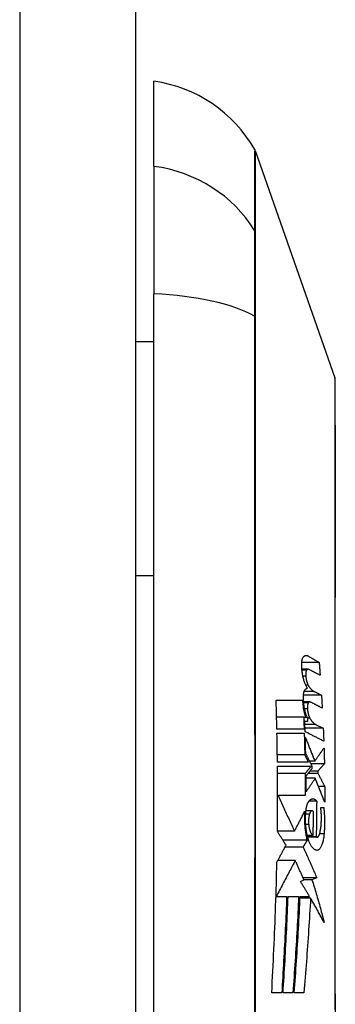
# Model space of a CAD drawing. Header units: inches. Extents: x 17 to 386, y 34 to 183.
# Tile 48 of 139: x 114.253 to 114.523, y 123.067 to 123.908. Entities that reach past the tile are written whole.
import ezdxf

# ---------------------------------------------------------------- set-up
doc = ezdxf.new("R2010")
doc.units = ezdxf.units.IN
doc.header["$MEASUREMENT"] = 0
doc.layers.add('Visible Edges(ANSI)', color=7, linetype='Continuous', lineweight=25)
doc.layers.add('Visible Tangent Edges(ANSI)', color=7, linetype='Continuous', lineweight=25)

msp = doc.modelspace()

# ---------------------------------------------------------------- linework, layer by layer
at = {"layer": 'Visible Edges(ANSI)'}
for p, q in [((114.35171, 124.57035), (114.35171, 94.85035)), ((114.36745, 123.78283), (114.36745, 123.85559)), ((114.45436, 123.7957), (114.5221, 123.60216)), ((114.36745, 123.78283), (114.36745, 123.67404)), ((114.36745, 122.81667), (114.36745, 123.67404)), ((114.35171, 123.63315), (114.36745, 123.63315)), ((114.35171, 123.43344), (114.36745, 123.43344)), ((114.50876, 123.3591), (114.49388, 123.3591)), ((114.4993, 123.35332), (114.49401, 123.35332)), ((114.49936, 123.3396), (114.49723, 123.3396)), ((114.51073, 123.3311), (114.49532, 123.3311)), ((114.50432, 123.33441), (114.49594, 123.33441)), ((114.47196, 123.32685), (114.49455, 123.32685)), ((114.50085, 123.32533), (114.49544, 123.32533)), ((114.49552, 123.31235), (114.47236, 123.31235)), ((114.49729, 123.31191), (114.49552, 123.31235)), ((114.49644, 123.30935), (114.4992, 123.30865)), ((114.4992, 123.30865), (114.49646, 123.30865)), ((114.50571, 123.30616), (114.51224, 123.30285)), ((114.49587, 123.3021), (114.4726, 123.3021)), ((114.47267, 123.2986), (114.49598, 123.2986)), ((114.51224, 123.30285), (114.49666, 123.30285)), ((114.49644, 123.28012), (114.47297, 123.28012)), ((114.49956, 123.27385), (114.47305, 123.27385)), ((114.50506, 123.27485), (114.50054, 123.27485)), ((114.51324, 123.2726), (114.50166, 123.2726)), ((114.47309, 123.27035), (114.50174, 123.27035)), ((114.49668, 123.2641), (114.47314, 123.2641)), ((114.50773, 123.26435), (114.49936, 123.26435)), ((114.5077, 123.26635), (114.50098, 123.26635)), ((114.5028, 123.2686), (114.50277, 123.27035)), ((114.5077, 123.26635), (114.50773, 123.26435)), ((114.50533, 123.2601), (114.49755, 123.2601)), ((114.51352, 123.2531), (114.50816, 123.2531)), ((114.47357, 123.24535), (114.4732, 123.24535)), ((114.49679, 123.24535), (114.47357, 123.24535)), ((114.50662, 123.2406), (114.49997, 123.2406)), ((114.50262, 123.23232), (114.49744, 123.23232)), ((114.51009, 123.2351), (114.51271, 123.2351)), ((114.48763, 123.21485), (114.47303, 123.21485)), ((114.49849, 123.20714), (114.47782, 123.20714)), ((114.50362, 123.21135), (114.49854, 123.21135)), ((114.5062, 123.2101), (114.49885, 123.2101)), ((114.50698, 123.20978), (114.49894, 123.20978)), ((114.49502, 123.20135), (114.47954, 123.20135)), ((114.48828, 123.18985), (114.47339, 123.18985)), ((114.49284, 123.17185), (114.49576, 123.17348)), ((114.50668, 123.17517), (114.495, 123.17517)), ((114.5026, 123.17351), (114.49575, 123.17351)), ((114.50668, 123.17517), (114.5026, 123.17351)), ((114.47199, 123.1591), (114.47181, 123.1591)), ((114.47199, 123.1591), (114.48095, 123.1591)), ((114.48214, 123.1591), (114.49121, 123.1591)), ((114.50139, 123.15767), (114.49241, 123.15767)), ((114.49248, 123.1591), (114.50055, 123.1591)), ((114.47676, 123.07685), (114.46818, 123.07685)), ((114.48629, 123.07685), (114.47788, 123.07685)), ((114.49565, 123.07685), (114.48746, 123.07685))]:
    msp.add_line(p, q, dxfattribs=at)
at = {"layer": 'Visible Edges(ANSI)', "flags": 128}
for points in [[(114.52249, 123.06258), (114.52248, 123.07777), (114.52246, 123.0934), (114.52245, 123.10942), (114.52243, 123.12578), (114.52242, 123.1424), (114.5224, 123.15924), (114.52239, 123.17622), (114.52239, 123.19335), (114.52238, 123.21067), (114.52238, 123.22812), (114.52237, 123.24564), (114.52238, 123.26315), (114.52238, 123.2806), (114.52239, 123.29792), (114.52239, 123.31506), (114.52241, 123.33203), (114.52242, 123.34885), (114.52243, 123.36546), (114.52245, 123.38181), (114.52246, 123.39782), (114.52248, 123.41344), (114.5225, 123.42862), (114.52251, 123.44331), (114.52253, 123.45751), (114.52254, 123.47122), (114.52256, 123.48439), (114.52256, 123.49696), (114.52256, 123.50893), (114.52254, 123.52026), (114.52253, 123.53093), (114.52251, 123.54091), (114.52249, 123.5502), (114.52248, 123.55878), (114.52246, 123.5666), (114.52245, 123.57365), (114.52243, 123.57989), (114.52242, 123.58533), (114.5224, 123.58995), (114.52239, 123.59375), (114.52239, 123.59673), (114.52238, 123.59885), (114.52238, 123.60013), (114.52237, 123.60055)], [(114.49384, 123.3556), (114.49382, 123.35606), (114.49381, 123.35652), (114.4938, 123.35698), (114.4938, 123.35743), (114.49381, 123.35788), (114.49383, 123.35831), (114.49386, 123.35875), (114.49389, 123.35917), (114.49393, 123.35958), (114.49398, 123.35998), (114.49404, 123.36037), (114.4941, 123.36074), (114.49417, 123.3611), (114.49424, 123.36144), (114.49433, 123.36177), (114.49441, 123.36208), (114.49451, 123.36237), (114.49461, 123.36264), (114.49471, 123.36289), (114.49482, 123.36313), (114.49494, 123.36334), (114.49505, 123.36353), (114.49518, 123.3637), (114.4953, 123.36385)], [(114.4953, 123.36385), (114.49545, 123.36401), (114.4956, 123.36416), (114.49576, 123.3643), (114.49591, 123.36442), (114.49607, 123.36454), (114.49623, 123.36464), (114.49638, 123.36474), (114.49654, 123.36482), (114.4967, 123.36489), (114.49687, 123.36495), (114.49703, 123.365), (114.49719, 123.36504), (114.49736, 123.36507), (114.49752, 123.36509), (114.49769, 123.36509), (114.49785, 123.36509), (114.49802, 123.36507), (114.49819, 123.36504), (114.49836, 123.365), (114.49852, 123.36496), (114.49869, 123.3649), (114.49886, 123.36482), (114.49903, 123.36474), (114.4992, 123.36465)], [(114.4992, 123.36465), (114.4996, 123.36442), (114.5, 123.36419), (114.5004, 123.36396), (114.50079, 123.36373), (114.50119, 123.3635), (114.50159, 123.36326), (114.50199, 123.36303), (114.50239, 123.3628), (114.50279, 123.36257), (114.50319, 123.36234), (114.50359, 123.36211), (114.50399, 123.36188), (114.50438, 123.36164), (114.50478, 123.36141), (114.50518, 123.36118), (114.50558, 123.36095), (114.50598, 123.36072), (114.50638, 123.36049), (114.50677, 123.36025), (114.50717, 123.36002), (114.50757, 123.35979), (114.50797, 123.35956), (114.50836, 123.35933), (114.50876, 123.3591)], [(114.49867, 123.3371), (114.49837, 123.33753), (114.49808, 123.338), (114.49779, 123.33851), (114.4975, 123.33905), (114.49722, 123.33963), (114.49695, 123.34024), (114.49669, 123.34089), (114.49643, 123.34156), (114.49618, 123.34227), (114.49595, 123.34301), (114.49572, 123.34378), (114.4955, 123.34458), (114.49529, 123.3454), (114.49509, 123.34625), (114.49491, 123.34712), (114.49474, 123.348), (114.49458, 123.34891), (114.49443, 123.34984), (114.4943, 123.35078), (114.49418, 123.35173), (114.49407, 123.35269), (114.49398, 123.35365), (114.4939, 123.35463), (114.49384, 123.3556)], [(114.50876, 123.3591), (114.50879, 123.35864), (114.50883, 123.35818), (114.50887, 123.35772), (114.5089, 123.35727), (114.50894, 123.35681), (114.50897, 123.35635), (114.50901, 123.35589), (114.50904, 123.35543), (114.50908, 123.35497), (114.50911, 123.35452), (114.50914, 123.35406), (114.50918, 123.3536), (114.50921, 123.35314), (114.50925, 123.35268), (114.50928, 123.35222), (114.50932, 123.35177), (114.50935, 123.35131), (114.50938, 123.35085), (114.50942, 123.35039), (114.50945, 123.34993), (114.50948, 123.34947), (114.50952, 123.34901), (114.50955, 123.34856), (114.50958, 123.3481)], [(114.49801, 123.35247), (114.49794, 123.35236), (114.49787, 123.35224), (114.4978, 123.35211), (114.49774, 123.35196), (114.49768, 123.3518), (114.49763, 123.35164), (114.49757, 123.35146), (114.49753, 123.35127), (114.49748, 123.35107), (114.49744, 123.35087), (114.4974, 123.35065), (114.49737, 123.35043), (114.49734, 123.35019), (114.49732, 123.34995), (114.4973, 123.34971), (114.49728, 123.34946), (114.49727, 123.3492), (114.49726, 123.34894), (114.49726, 123.34868), (114.49727, 123.34842), (114.49727, 123.34815), (114.49729, 123.34788), (114.49731, 123.34762), (114.49733, 123.34735)], [(114.49733, 123.34735), (114.49737, 123.34696), (114.49741, 123.34656), (114.49746, 123.34617), (114.49751, 123.34578), (114.49757, 123.3454), (114.49763, 123.34502), (114.4977, 123.34465), (114.49777, 123.34428), (114.49784, 123.34392), (114.49792, 123.34357), (114.49801, 123.34322), (114.49809, 123.34289), (114.49818, 123.34256), (114.49827, 123.34224), (114.49837, 123.34193), (114.49847, 123.34162), (114.49857, 123.34133), (114.49868, 123.34105), (114.49879, 123.34078), (114.4989, 123.34053), (114.49901, 123.34028), (114.49912, 123.34004), (114.49924, 123.33982), (114.49936, 123.3396)], [(114.49989, 123.35317), (114.49981, 123.35321), (114.49972, 123.35324), (114.49964, 123.35327), (114.49956, 123.35329), (114.49948, 123.35331), (114.4994, 123.35332), (114.49931, 123.35332), (114.49923, 123.35332), (114.49915, 123.35331), (114.49907, 123.3533), (114.49899, 123.35328), (114.49891, 123.35325), (114.49883, 123.35322), (114.49875, 123.35318), (114.49867, 123.35314), (114.4986, 123.35309), (114.49852, 123.35303), (114.49844, 123.35297), (114.49837, 123.3529), (114.4983, 123.35283), (114.49822, 123.35275), (114.49815, 123.35266), (114.49808, 123.35257), (114.49801, 123.35247)], [(114.50958, 123.3481), (114.50918, 123.34831), (114.50878, 123.34852), (114.50838, 123.34873), (114.50797, 123.34894), (114.50757, 123.34915), (114.50717, 123.34937), (114.50676, 123.34958), (114.50636, 123.34979), (114.50595, 123.35), (114.50555, 123.35021), (114.50515, 123.35042), (114.50474, 123.35063), (114.50434, 123.35085), (114.50393, 123.35106), (114.50353, 123.35127), (114.50312, 123.35148), (114.50272, 123.35169), (114.50232, 123.3519), (114.50191, 123.35211), (114.50151, 123.35232), (114.5011, 123.35254), (114.5007, 123.35275), (114.50029, 123.35296), (114.49989, 123.35317)], [(114.49936, 123.3396), (114.49956, 123.33928), (114.49976, 123.33896), (114.49996, 123.33866), (114.50016, 123.33836), (114.50036, 123.33807), (114.50056, 123.33779), (114.50077, 123.33752), (114.50097, 123.33726), (114.50118, 123.33701), (114.50138, 123.33677), (114.50159, 123.33654), (114.5018, 123.33632), (114.502, 123.33611), (114.50221, 123.3359), (114.50242, 123.33571), (114.50263, 123.33553), (114.50284, 123.33535), (114.50305, 123.33519), (114.50326, 123.33503), (114.50347, 123.33489), (114.50368, 123.33476), (114.50389, 123.33463), (114.5041, 123.33452), (114.50432, 123.33441)], [(114.49526, 123.3281), (114.49524, 123.32856), (114.49524, 123.32901), (114.49524, 123.32946), (114.49525, 123.3299), (114.49527, 123.33034), (114.49529, 123.33077), (114.49532, 123.33119), (114.49537, 123.33161), (114.49541, 123.33201), (114.49547, 123.3324), (114.49553, 123.33278), (114.4956, 123.33314), (114.49568, 123.33349), (114.49576, 123.33382), (114.49585, 123.33413), (114.49595, 123.33443), (114.49605, 123.33471), (114.49616, 123.33497), (114.49627, 123.33521), (114.49638, 123.33543), (114.4965, 123.33563), (114.49663, 123.33581), (114.49675, 123.33597), (114.49689, 123.3361)], [(114.49689, 123.3361), (114.49696, 123.33617), (114.49703, 123.33624), (114.4971, 123.3363), (114.49717, 123.33636), (114.49725, 123.33642), (114.49732, 123.33648), (114.49739, 123.33653), (114.49747, 123.33658), (114.49754, 123.33663), (114.49761, 123.33668), (114.49769, 123.33672), (114.49776, 123.33677), (114.49784, 123.33681), (114.49791, 123.33684), (114.49799, 123.33688), (114.49806, 123.33691), (114.49814, 123.33695), (114.49821, 123.33698), (114.49829, 123.337), (114.49837, 123.33703), (114.49844, 123.33705), (114.49852, 123.33707), (114.4986, 123.33709), (114.49867, 123.3371)], [(114.50432, 123.33441), (114.50458, 123.33427), (114.50485, 123.33414), (114.50512, 123.334), (114.50538, 123.33386), (114.50565, 123.33372), (114.50592, 123.33358), (114.50619, 123.33345), (114.50645, 123.33331), (114.50672, 123.33317), (114.50699, 123.33303), (114.50726, 123.3329), (114.50752, 123.33276), (114.50779, 123.33262), (114.50806, 123.33248), (114.50833, 123.33234), (114.50859, 123.33221), (114.50886, 123.33207), (114.50913, 123.33193), (114.50939, 123.33179), (114.50966, 123.33166), (114.50993, 123.33152), (114.51019, 123.33138), (114.51046, 123.33124), (114.51073, 123.3311)], [(114.51073, 123.3311), (114.51076, 123.33065), (114.51079, 123.33019), (114.51081, 123.32973), (114.51084, 123.32927), (114.51087, 123.32881), (114.5109, 123.32836), (114.51093, 123.3279), (114.51095, 123.32744), (114.51098, 123.32698), (114.51101, 123.32652), (114.51104, 123.32606), (114.51106, 123.32561), (114.51109, 123.32515), (114.51112, 123.32469), (114.51114, 123.32423), (114.51117, 123.32377), (114.5112, 123.32331), (114.51122, 123.32286), (114.51125, 123.3224), (114.51128, 123.32194), (114.5113, 123.32148), (114.51133, 123.32102), (114.51135, 123.32056), (114.51138, 123.3201)], [(114.4726, 123.3021), (114.47257, 123.30314), (114.47255, 123.30417), (114.47253, 123.3052), (114.4725, 123.30623), (114.47248, 123.30726), (114.47246, 123.30829), (114.47243, 123.30933), (114.47241, 123.31036), (114.47238, 123.31139), (114.47236, 123.31242), (114.47233, 123.31345), (114.4723, 123.31448), (114.47228, 123.31552), (114.47225, 123.31655), (114.47222, 123.31758), (114.4722, 123.31861), (114.47217, 123.31964), (114.47214, 123.32067), (114.47211, 123.3217), (114.47208, 123.32273), (114.47205, 123.32376), (114.47202, 123.32479), (114.47199, 123.32582), (114.47196, 123.32685)], [(114.49455, 123.32685), (114.49458, 123.32615), (114.49461, 123.32544), (114.49466, 123.32474), (114.49472, 123.32404), (114.49478, 123.32334), (114.49485, 123.32265), (114.49493, 123.32196), (114.49501, 123.32128), (114.4951, 123.32061), (114.4952, 123.31995), (114.49531, 123.3193), (114.49543, 123.31865), (114.49555, 123.31802), (114.49568, 123.31739), (114.49581, 123.31678), (114.49595, 123.31618), (114.4961, 123.31559), (114.49625, 123.31502), (114.49641, 123.31446), (114.49658, 123.31392), (114.49675, 123.31339), (114.49692, 123.31288), (114.4971, 123.31238), (114.49729, 123.31191)], [(114.49911, 123.31107), (114.49886, 123.31153), (114.49861, 123.31202), (114.49837, 123.31253), (114.49814, 123.31307), (114.49791, 123.31364), (114.49769, 123.31423), (114.49747, 123.31485), (114.49727, 123.31549), (114.49707, 123.31616), (114.49687, 123.31685), (114.49669, 123.31756), (114.49652, 123.31829), (114.49636, 123.31904), (114.4962, 123.31981), (114.49606, 123.32059), (114.49592, 123.32139), (114.4958, 123.3222), (114.49569, 123.32302), (114.49559, 123.32385), (114.4955, 123.32469), (114.49542, 123.32554), (114.49536, 123.32639), (114.4953, 123.32724), (114.49526, 123.3281)], [(114.49951, 123.32448), (114.49944, 123.32437), (114.49937, 123.32425), (114.4993, 123.32411), (114.49923, 123.32397), (114.49917, 123.32381), (114.49911, 123.32365), (114.49905, 123.32347), (114.499, 123.32328), (114.49895, 123.32308), (114.49891, 123.32288), (114.49886, 123.32266), (114.49883, 123.32244), (114.49879, 123.32221), (114.49876, 123.32197), (114.49874, 123.32172), (114.49872, 123.32147), (114.49871, 123.32122), (114.4987, 123.32096), (114.49869, 123.3207), (114.49869, 123.32043), (114.49869, 123.32017), (114.4987, 123.3199), (114.49872, 123.31963), (114.49874, 123.31937)], [(114.50146, 123.32517), (114.50138, 123.32521), (114.50129, 123.32525), (114.50121, 123.32528), (114.50112, 123.3253), (114.50104, 123.32532), (114.50095, 123.32533), (114.50087, 123.32533), (114.50078, 123.32533), (114.5007, 123.32532), (114.50062, 123.32531), (114.50053, 123.32529), (114.50045, 123.32526), (114.50037, 123.32523), (114.50029, 123.32519), (114.50021, 123.32514), (114.50013, 123.32509), (114.50005, 123.32504), (114.49997, 123.32497), (114.49989, 123.32491), (114.49981, 123.32483), (114.49974, 123.32475), (114.49966, 123.32467), (114.49959, 123.32457), (114.49951, 123.32448)], [(114.51138, 123.3201), (114.51097, 123.32032), (114.51055, 123.32053), (114.51014, 123.32074), (114.50973, 123.32095), (114.50932, 123.32116), (114.5089, 123.32137), (114.50849, 123.32158), (114.50807, 123.32179), (114.50766, 123.32201), (114.50725, 123.32222), (114.50683, 123.32243), (114.50642, 123.32264), (114.50601, 123.32285), (114.50559, 123.32306), (114.50518, 123.32327), (114.50477, 123.32349), (114.50435, 123.3237), (114.50394, 123.32391), (114.50352, 123.32412), (114.50311, 123.32433), (114.5027, 123.32454), (114.50229, 123.32475), (114.50187, 123.32496), (114.50146, 123.32517)], [(114.49874, 123.31937), (114.49877, 123.31897), (114.49881, 123.31857), (114.49885, 123.31818), (114.4989, 123.31779), (114.49895, 123.31741), (114.49901, 123.31703), (114.49907, 123.31666), (114.49914, 123.31629), (114.49921, 123.31593), (114.49929, 123.31558), (114.49937, 123.31523), (114.49945, 123.31489), (114.49954, 123.31456), (114.49963, 123.31424), (114.49972, 123.31393), (114.49982, 123.31363), (114.49992, 123.31334), (114.50002, 123.31306), (114.50013, 123.31279), (114.50024, 123.31253), (114.50035, 123.31228), (114.50046, 123.31204), (114.50058, 123.31182), (114.5007, 123.3116)], [(114.49552, 123.31235), (114.49553, 123.31193), (114.49555, 123.3115), (114.49556, 123.31107), (114.49558, 123.31065), (114.4956, 123.31022), (114.49561, 123.30979), (114.49563, 123.30937), (114.49564, 123.30894), (114.49566, 123.30851), (114.49567, 123.30808), (114.49569, 123.30766), (114.4957, 123.30723), (114.49572, 123.3068), (114.49573, 123.30638), (114.49574, 123.30595), (114.49576, 123.30552), (114.49577, 123.30509), (114.49579, 123.30467), (114.4958, 123.30424), (114.49582, 123.30381), (114.49583, 123.30339), (114.49584, 123.30296), (114.49586, 123.30253), (114.49587, 123.3021)], [(114.49676, 123.29988), (114.49675, 123.30027), (114.49673, 123.30067), (114.49672, 123.30106), (114.49671, 123.30146), (114.4967, 123.30185), (114.49668, 123.30225), (114.49667, 123.30264), (114.49666, 123.30304), (114.49664, 123.30343), (114.49663, 123.30383), (114.49662, 123.30422), (114.4966, 123.30462), (114.49659, 123.30501), (114.49658, 123.30541), (114.49656, 123.3058), (114.49655, 123.3062), (114.49654, 123.30659), (114.49652, 123.30699), (114.49651, 123.30738), (114.4965, 123.30778), (114.49648, 123.30817), (114.49647, 123.30857), (114.49645, 123.30896), (114.49644, 123.30935)], [(114.4992, 123.30865), (114.4992, 123.30876), (114.4992, 123.30886), (114.49919, 123.30896), (114.49919, 123.30906), (114.49918, 123.30916), (114.49918, 123.30926), (114.49918, 123.30936), (114.49917, 123.30946), (114.49917, 123.30956), (114.49917, 123.30966), (114.49916, 123.30976), (114.49916, 123.30986), (114.49915, 123.30996), (114.49915, 123.31006), (114.49915, 123.31016), (114.49914, 123.31027), (114.49914, 123.31037), (114.49913, 123.31047), (114.49913, 123.31057), (114.49913, 123.31067), (114.49912, 123.31077), (114.49912, 123.31087), (114.49911, 123.31097), (114.49911, 123.31107)], [(114.5007, 123.3116), (114.5009, 123.31127), (114.5011, 123.31094), (114.5013, 123.31062), (114.5015, 123.31031), (114.5017, 123.31002), (114.5019, 123.30973), (114.50211, 123.30945), (114.50231, 123.30918), (114.50252, 123.30891), (114.50273, 123.30866), (114.50294, 123.30842), (114.50315, 123.30819), (114.50336, 123.30797), (114.50357, 123.30775), (114.50378, 123.30755), (114.50399, 123.30735), (114.5042, 123.30717), (114.50442, 123.307), (114.50463, 123.30683), (114.50485, 123.30668), (114.50506, 123.30653), (114.50528, 123.3064), (114.50549, 123.30628), (114.50571, 123.30616)], [(114.47305, 123.27385), (114.47304, 123.27489), (114.47303, 123.27592), (114.47301, 123.27695), (114.473, 123.27798), (114.47299, 123.27901), (114.47298, 123.28005), (114.47296, 123.28108), (114.47295, 123.28211), (114.47293, 123.28314), (114.47292, 123.28417), (114.4729, 123.2852), (114.47289, 123.28624), (114.47287, 123.28727), (114.47285, 123.2883), (114.47284, 123.28933), (114.47282, 123.29036), (114.4728, 123.29139), (114.47278, 123.29242), (114.47277, 123.29345), (114.47275, 123.29448), (114.47273, 123.29551), (114.47271, 123.29654), (114.47269, 123.29757), (114.47267, 123.2986)], [(114.49598, 123.2986), (114.496, 123.29784), (114.49602, 123.29707), (114.49605, 123.2963), (114.49607, 123.29553), (114.49609, 123.29476), (114.49611, 123.29399), (114.49613, 123.29322), (114.49615, 123.29245), (114.49617, 123.29168), (114.49619, 123.29091), (114.49621, 123.29014), (114.49623, 123.28937), (114.49625, 123.2886), (114.49627, 123.28783), (114.49629, 123.28706), (114.49631, 123.28629), (114.49632, 123.28552), (114.49634, 123.28474), (114.49636, 123.28397), (114.49638, 123.2832), (114.49639, 123.28243), (114.49641, 123.28166), (114.49642, 123.28089), (114.49644, 123.28012)], [(114.51269, 123.29185), (114.51202, 123.29219), (114.51136, 123.29252), (114.5107, 123.29286), (114.51003, 123.29319), (114.50937, 123.29352), (114.5087, 123.29386), (114.50804, 123.29419), (114.50738, 123.29453), (114.50671, 123.29486), (114.50605, 123.2952), (114.50538, 123.29553), (114.50472, 123.29587), (114.50405, 123.2962), (114.50339, 123.29654), (114.50272, 123.29687), (114.50206, 123.29721), (114.50139, 123.29754), (114.50073, 123.29788), (114.50007, 123.29821), (114.4994, 123.29854), (114.49874, 123.29888), (114.49808, 123.29921), (114.49742, 123.29954), (114.49676, 123.29988)], [(114.51224, 123.30285), (114.51226, 123.3024), (114.51228, 123.30194), (114.5123, 123.30148), (114.51232, 123.30102), (114.51234, 123.30056), (114.51236, 123.3001), (114.51238, 123.29965), (114.5124, 123.29919), (114.51242, 123.29873), (114.51244, 123.29827), (114.51246, 123.29781), (114.51247, 123.29735), (114.51249, 123.29689), (114.51251, 123.29644), (114.51253, 123.29598), (114.51255, 123.29552), (114.51257, 123.29506), (114.51258, 123.2946), (114.5126, 123.29415), (114.51262, 123.29369), (114.51263, 123.29323), (114.51265, 123.29277), (114.51267, 123.29231), (114.51269, 123.29185)], [(114.49724, 123.28148), (114.49722, 123.28205), (114.49721, 123.28262), (114.4972, 123.28318), (114.49719, 123.28375), (114.49718, 123.28432), (114.49716, 123.28489), (114.49715, 123.28546), (114.49714, 123.28602), (114.49712, 123.28659), (114.49711, 123.28716), (114.4971, 123.28773), (114.49708, 123.2883), (114.49707, 123.28886), (114.49705, 123.28943), (114.49704, 123.29), (114.49702, 123.29057), (114.49701, 123.29113), (114.49699, 123.2917), (114.49698, 123.29227), (114.49696, 123.29284), (114.49695, 123.2934), (114.49693, 123.29397), (114.49692, 123.29454), (114.4969, 123.2951)], [(114.4969, 123.2951), (114.49723, 123.29428), (114.49757, 123.29345), (114.4979, 123.29262), (114.49824, 123.29179), (114.49858, 123.29096), (114.49892, 123.29012), (114.49926, 123.28928), (114.4996, 123.28844), (114.49994, 123.28759), (114.50028, 123.28675), (114.50062, 123.2859), (114.50096, 123.28505), (114.5013, 123.28421), (114.50165, 123.28336), (114.50199, 123.28251), (114.50233, 123.28166), (114.50267, 123.2808), (114.50301, 123.27995), (114.50336, 123.2791), (114.5037, 123.27825), (114.50404, 123.2774), (114.50438, 123.27655), (114.50472, 123.2757), (114.50506, 123.27485)], [(114.49644, 123.28012), (114.49657, 123.27986), (114.4967, 123.2796), (114.49683, 123.27934), (114.49696, 123.27908), (114.49709, 123.27882), (114.49722, 123.27856), (114.49735, 123.2783), (114.49748, 123.27804), (114.49761, 123.27778), (114.49774, 123.27751), (114.49787, 123.27725), (114.498, 123.27699), (114.49813, 123.27673), (114.49826, 123.27647), (114.49839, 123.27621), (114.49852, 123.27595), (114.49865, 123.27569), (114.49878, 123.27542), (114.49891, 123.27516), (114.49904, 123.2749), (114.49917, 123.27464), (114.4993, 123.27438), (114.49943, 123.27412), (114.49956, 123.27385)], [(114.50277, 123.27035), (114.50254, 123.27082), (114.50231, 123.27128), (114.50208, 123.27175), (114.50185, 123.27222), (114.50162, 123.27268), (114.50139, 123.27315), (114.50116, 123.27361), (114.50093, 123.27408), (114.50069, 123.27454), (114.50046, 123.27501), (114.50023, 123.27547), (114.5, 123.27594), (114.49977, 123.2764), (114.49954, 123.27686), (114.49931, 123.27733), (114.49908, 123.27779), (114.49885, 123.27825), (114.49862, 123.27872), (114.49838, 123.27918), (114.49815, 123.27964), (114.49792, 123.2801), (114.4977, 123.28056), (114.49747, 123.28102), (114.49724, 123.28148)], [(114.50506, 123.27485), (114.50538, 123.27532), (114.50571, 123.27579), (114.50604, 123.27625), (114.50637, 123.27672), (114.50669, 123.27719), (114.50702, 123.27765), (114.50735, 123.27812), (114.50768, 123.27859), (114.50801, 123.27906), (114.50833, 123.27953), (114.50866, 123.28), (114.50899, 123.28047), (114.50931, 123.28094), (114.50964, 123.28141), (114.50997, 123.28188), (114.51029, 123.28235), (114.51062, 123.28282), (114.51094, 123.28329), (114.51127, 123.28376), (114.51159, 123.28423), (114.51191, 123.2847), (114.51224, 123.28517), (114.51256, 123.28564), (114.51288, 123.2861)], [(114.51288, 123.2861), (114.5129, 123.28554), (114.51292, 123.28498), (114.51293, 123.28442), (114.51295, 123.28385), (114.51297, 123.28329), (114.51299, 123.28273), (114.513, 123.28217), (114.51302, 123.2816), (114.51303, 123.28104), (114.51305, 123.28048), (114.51307, 123.27992), (114.51308, 123.27935), (114.5131, 123.27879), (114.51311, 123.27823), (114.51313, 123.27767), (114.51314, 123.2771), (114.51315, 123.27654), (114.51317, 123.27598), (114.51318, 123.27542), (114.51319, 123.27485), (114.51321, 123.27429), (114.51322, 123.27373), (114.51323, 123.27317), (114.51324, 123.2726)], [(114.51324, 123.2726), (114.51301, 123.27234), (114.51278, 123.27208), (114.51255, 123.27182), (114.51232, 123.27156), (114.51209, 123.2713), (114.51186, 123.27104), (114.51163, 123.27078), (114.5114, 123.27052), (114.51117, 123.27026), (114.51094, 123.27), (114.51071, 123.26974), (114.51047, 123.26948), (114.51024, 123.26921), (114.51001, 123.26895), (114.50978, 123.26869), (114.50955, 123.26843), (114.50932, 123.26817), (114.50909, 123.26791), (114.50885, 123.26765), (114.50862, 123.26739), (114.50839, 123.26713), (114.50816, 123.26687), (114.50793, 123.26661), (114.5077, 123.26635)], [(114.47302, 123.2146), (114.47305, 123.21693), (114.47307, 123.21925), (114.4731, 123.22157), (114.47312, 123.2239), (114.47313, 123.22622), (114.47315, 123.22854), (114.47316, 123.23086), (114.47318, 123.23319), (114.47319, 123.23551), (114.47319, 123.23783), (114.4732, 123.24016), (114.4732, 123.24248), (114.4732, 123.2448), (114.4732, 123.24713), (114.4732, 123.24945), (114.4732, 123.25177), (114.47319, 123.25409), (114.47318, 123.25642), (114.47317, 123.25874), (114.47316, 123.26106), (114.47314, 123.26339), (114.47313, 123.26571), (114.47311, 123.26803), (114.47309, 123.27035)], [(114.50174, 123.27035), (114.50153, 123.27009), (114.50132, 123.26983), (114.50111, 123.26957), (114.5009, 123.26931), (114.50069, 123.26905), (114.50048, 123.26879), (114.50027, 123.26853), (114.50006, 123.26827), (114.49985, 123.26801), (114.49964, 123.26775), (114.49943, 123.26749), (114.49922, 123.26723), (114.499, 123.26697), (114.49879, 123.26671), (114.49858, 123.26645), (114.49837, 123.26618), (114.49816, 123.26592), (114.49795, 123.26566), (114.49774, 123.2654), (114.49753, 123.26514), (114.49732, 123.26488), (114.49711, 123.26462), (114.4969, 123.26436), (114.49668, 123.2641)], [(114.49668, 123.2641), (114.49669, 123.26332), (114.4967, 123.26254), (114.49671, 123.26176), (114.49672, 123.26098), (114.49672, 123.2602), (114.49673, 123.25942), (114.49673, 123.25863), (114.49674, 123.25785), (114.49675, 123.25707), (114.49675, 123.25629), (114.49676, 123.25551), (114.49676, 123.25473), (114.49676, 123.25395), (114.49677, 123.25317), (114.49677, 123.25239), (114.49677, 123.2516), (114.49678, 123.25082), (114.49678, 123.25004), (114.49678, 123.24926), (114.49678, 123.24848), (114.49678, 123.2477), (114.49678, 123.24692), (114.49679, 123.24614), (114.49679, 123.24535)], [(114.49753, 123.2621), (114.49775, 123.26237), (114.49797, 123.26264), (114.49819, 123.26291), (114.49841, 123.26319), (114.49863, 123.26346), (114.49885, 123.26373), (114.49907, 123.264), (114.49929, 123.26427), (114.49951, 123.26454), (114.49973, 123.26481), (114.49995, 123.26508), (114.50017, 123.26535), (114.50039, 123.26562), (114.50061, 123.26589), (114.50083, 123.26616), (114.50105, 123.26644), (114.50127, 123.26671), (114.50149, 123.26698), (114.50171, 123.26725), (114.50193, 123.26752), (114.50214, 123.26779), (114.50236, 123.26806), (114.50258, 123.26833), (114.5028, 123.2686)], [(114.50773, 123.26435), (114.50797, 123.26389), (114.50821, 123.26342), (114.50845, 123.26296), (114.50869, 123.26249), (114.50893, 123.26203), (114.50917, 123.26156), (114.50941, 123.26109), (114.50965, 123.26062), (114.5099, 123.26015), (114.51014, 123.25968), (114.51038, 123.25921), (114.51062, 123.25875), (114.51086, 123.25828), (114.51111, 123.25781), (114.51135, 123.25734), (114.51159, 123.25687), (114.51183, 123.2564), (114.51207, 123.25592), (114.51231, 123.25545), (114.51255, 123.25498), (114.5128, 123.25451), (114.51304, 123.25404), (114.51328, 123.25357), (114.51352, 123.2531)], [(114.49761, 123.2486), (114.49761, 123.24917), (114.49761, 123.24973), (114.49761, 123.25029), (114.49761, 123.25085), (114.49761, 123.25142), (114.4976, 123.25198), (114.4976, 123.25254), (114.4976, 123.2531), (114.4976, 123.25367), (114.49759, 123.25423), (114.49759, 123.25479), (114.49759, 123.25535), (114.49758, 123.25592), (114.49758, 123.25648), (114.49758, 123.25704), (114.49757, 123.2576), (114.49757, 123.25817), (114.49756, 123.25873), (114.49756, 123.25929), (114.49756, 123.25985), (114.49755, 123.26042), (114.49755, 123.26098), (114.49754, 123.26154), (114.49753, 123.2621)], [(114.50533, 123.2601), (114.50501, 123.25962), (114.50469, 123.25915), (114.50437, 123.25866), (114.50405, 123.25818), (114.50373, 123.2577), (114.50341, 123.25722), (114.50309, 123.25674), (114.50276, 123.25626), (114.50244, 123.25578), (114.50212, 123.2553), (114.5018, 123.25482), (114.50148, 123.25434), (114.50115, 123.25386), (114.50083, 123.25338), (114.50051, 123.2529), (114.50019, 123.25242), (114.49986, 123.25194), (114.49954, 123.25146), (114.49922, 123.25099), (114.4989, 123.25051), (114.49858, 123.25003), (114.49826, 123.24956), (114.49793, 123.24908), (114.49761, 123.2486)], [(114.51353, 123.2396), (114.51319, 123.24046), (114.51286, 123.24132), (114.51252, 123.24217), (114.51218, 123.24303), (114.51184, 123.24389), (114.5115, 123.24475), (114.51116, 123.24561), (114.51082, 123.24646), (114.51048, 123.24732), (114.51013, 123.24818), (114.50979, 123.24904), (114.50945, 123.24989), (114.50911, 123.25075), (114.50876, 123.25161), (114.50842, 123.25246), (114.50808, 123.25332), (114.50773, 123.25417), (114.50739, 123.25502), (114.50705, 123.25587), (114.5067, 123.25672), (114.50636, 123.25757), (114.50602, 123.25842), (114.50567, 123.25926), (114.50533, 123.2601)], [(114.51352, 123.2531), (114.51352, 123.25254), (114.51352, 123.25198), (114.51353, 123.25142), (114.51353, 123.25085), (114.51353, 123.25029), (114.51353, 123.24973), (114.51354, 123.24917), (114.51354, 123.2486), (114.51354, 123.24804), (114.51354, 123.24748), (114.51354, 123.24692), (114.51354, 123.24635), (114.51354, 123.24579), (114.51354, 123.24523), (114.51354, 123.24467), (114.51354, 123.2441), (114.51354, 123.24354), (114.51354, 123.24298), (114.51354, 123.24242), (114.51354, 123.24185), (114.51354, 123.24129), (114.51353, 123.24073), (114.51353, 123.24017), (114.51353, 123.2396)], [(114.47357, 123.24535), (114.47415, 123.24411), (114.47474, 123.24286), (114.47533, 123.2416), (114.47591, 123.24034), (114.4765, 123.23908), (114.47709, 123.23781), (114.47768, 123.23655), (114.47827, 123.23528), (114.47886, 123.234), (114.47945, 123.23273), (114.48004, 123.23146), (114.48063, 123.23018), (114.48122, 123.2289), (114.48181, 123.22762), (114.4824, 123.22634), (114.48298, 123.22506), (114.48357, 123.22378), (114.48416, 123.22251), (114.48474, 123.22123), (114.48532, 123.21995), (114.4859, 123.21867), (114.48648, 123.2174), (114.48706, 123.21613), (114.48763, 123.21485)], [(114.49729, 123.2301), (114.49731, 123.23068), (114.49735, 123.23125), (114.49739, 123.23181), (114.49745, 123.23237), (114.49751, 123.23292), (114.49758, 123.23346), (114.49766, 123.23399), (114.49774, 123.23451), (114.49783, 123.23502), (114.49794, 123.23551), (114.49804, 123.23599), (114.49816, 123.23645), (114.49828, 123.2369), (114.49841, 123.23733), (114.49854, 123.23775), (114.49868, 123.23815), (114.49883, 123.23852), (114.49898, 123.23888), (114.49913, 123.23922), (114.49929, 123.23954), (114.49946, 123.23984), (114.49963, 123.24012), (114.4998, 123.24037), (114.49997, 123.2406)], [(114.49997, 123.2406), (114.50024, 123.24092), (114.50051, 123.24121), (114.50078, 123.24148), (114.50105, 123.24171), (114.50133, 123.24192), (114.50161, 123.24211), (114.50189, 123.24226), (114.50217, 123.24239), (114.50245, 123.24248), (114.50273, 123.24255), (114.50302, 123.2426), (114.5033, 123.24261), (114.50359, 123.2426), (114.50387, 123.24255), (114.50416, 123.24248), (114.50444, 123.24239), (114.50472, 123.24226), (114.505, 123.24211), (114.50527, 123.24192), (114.50555, 123.24171), (114.50582, 123.24148), (114.50609, 123.24121), (114.50636, 123.24092), (114.50662, 123.2406)], [(114.50662, 123.2406), (114.50662, 123.23933), (114.50661, 123.23806), (114.5066, 123.23679), (114.5066, 123.23552), (114.50659, 123.23425), (114.50658, 123.23298), (114.50656, 123.23171), (114.50655, 123.23043), (114.50654, 123.22916), (114.50652, 123.22789), (114.50651, 123.22662), (114.50649, 123.22535), (114.50647, 123.22408), (114.50645, 123.22281), (114.50643, 123.22154), (114.50641, 123.22027), (114.50639, 123.21899), (114.50636, 123.21772), (114.50634, 123.21645), (114.50631, 123.21518), (114.50629, 123.21391), (114.50626, 123.21264), (114.50623, 123.21137), (114.5062, 123.2101)], [(114.48763, 123.21485), (114.488, 123.21556), (114.48837, 123.21627), (114.48873, 123.21698), (114.4891, 123.21769), (114.48947, 123.21841), (114.48984, 123.21912), (114.49021, 123.21984), (114.49058, 123.22056), (114.49095, 123.22128), (114.49132, 123.222), (114.49169, 123.22272), (114.49207, 123.22344), (114.49244, 123.22416), (114.49281, 123.22488), (114.49318, 123.2256), (114.49355, 123.22633), (114.49392, 123.22705), (114.4943, 123.22777), (114.49467, 123.2285), (114.49504, 123.22922), (114.49541, 123.22994), (114.49578, 123.23066), (114.49615, 123.23138), (114.49652, 123.2321)], [(114.49652, 123.2321), (114.49643, 123.231), (114.49635, 123.22989), (114.4963, 123.22877), (114.49625, 123.22765), (114.49622, 123.22652), (114.49621, 123.22539), (114.49621, 123.22426), (114.49623, 123.22313), (114.49627, 123.22201), (114.49632, 123.22089), (114.49638, 123.21979), (114.49646, 123.2187), (114.49656, 123.21762), (114.49666, 123.21655), (114.49679, 123.2155), (114.49693, 123.21448), (114.49708, 123.21347), (114.49724, 123.21249), (114.49742, 123.21153), (114.49761, 123.21059), (114.49781, 123.20969), (114.49803, 123.20881), (114.49826, 123.20796), (114.49849, 123.20714)], [(114.49929, 123.2086), (114.49908, 123.2093), (114.49887, 123.21003), (114.49868, 123.21078), (114.4985, 123.21155), (114.49832, 123.21235), (114.49816, 123.21317), (114.49801, 123.21401), (114.49787, 123.21487), (114.49774, 123.21575), (114.49762, 123.21665), (114.49752, 123.21756), (114.49742, 123.21848), (114.49734, 123.21942), (114.49727, 123.22036), (114.49722, 123.22132), (114.49717, 123.22229), (114.49714, 123.22326), (114.49712, 123.22424), (114.49712, 123.22522), (114.49713, 123.2262), (114.49715, 123.22718), (114.49718, 123.22816), (114.49723, 123.22914), (114.49729, 123.2301)], [(114.50043, 123.22935), (114.50034, 123.22905), (114.50026, 123.22874), (114.50019, 123.22842), (114.50011, 123.22809), (114.50005, 123.22775), (114.49999, 123.22741), (114.49993, 123.22705), (114.49988, 123.22669), (114.49983, 123.22633), (114.49979, 123.22596), (114.49975, 123.22558), (114.49972, 123.2252), (114.4997, 123.22482), (114.49968, 123.22443), (114.49966, 123.22404), (114.49965, 123.22365), (114.49965, 123.22326), (114.49966, 123.22287), (114.49966, 123.22249), (114.49968, 123.2221), (114.4997, 123.22172), (114.49972, 123.22134), (114.49976, 123.22097), (114.49979, 123.2206)], [(114.50394, 123.23135), (114.5038, 123.23156), (114.50365, 123.23175), (114.5035, 123.23191), (114.50335, 123.23204), (114.50319, 123.23215), (114.50304, 123.23223), (114.50288, 123.23229), (114.50272, 123.23232), (114.50256, 123.23232), (114.5024, 123.2323), (114.50224, 123.23225), (114.50208, 123.23217), (114.50192, 123.23207), (114.50177, 123.23194), (114.50162, 123.23179), (114.50147, 123.23162), (114.50132, 123.23141), (114.50118, 123.23119), (114.50104, 123.23094), (114.5009, 123.23066), (114.50078, 123.23037), (114.50065, 123.23005), (114.50054, 123.22971), (114.50043, 123.22935)], [(114.50362, 123.21135), (114.50364, 123.21219), (114.50366, 123.21302), (114.50368, 123.21385), (114.50369, 123.21469), (114.50371, 123.21552), (114.50373, 123.21636), (114.50374, 123.21719), (114.50376, 123.21802), (114.50377, 123.21886), (114.50379, 123.21969), (114.5038, 123.22052), (114.50381, 123.22136), (114.50383, 123.22219), (114.50384, 123.22302), (114.50385, 123.22386), (114.50386, 123.22469), (114.50387, 123.22552), (114.50388, 123.22635), (114.5039, 123.22719), (114.5039, 123.22802), (114.50391, 123.22885), (114.50392, 123.22969), (114.50393, 123.23052), (114.50394, 123.23135)], [(114.5096, 123.21435), (114.50974, 123.21516), (114.50988, 123.21598), (114.51, 123.21681), (114.51012, 123.21765), (114.51022, 123.2185), (114.51032, 123.21936), (114.5104, 123.22023), (114.51047, 123.22111), (114.51053, 123.22199), (114.51058, 123.22287), (114.51062, 123.22377), (114.51065, 123.22466), (114.51067, 123.22555), (114.51067, 123.22645), (114.51066, 123.22734), (114.51064, 123.22823), (114.51061, 123.22912), (114.51057, 123.23), (114.51052, 123.23087), (114.51046, 123.23174), (114.51038, 123.2326), (114.51029, 123.23344), (114.5102, 123.23428), (114.51009, 123.2351)], [(114.51271, 123.2351), (114.5128, 123.2342), (114.51288, 123.23329), (114.51296, 123.23237), (114.51302, 123.23145), (114.51309, 123.23053), (114.51314, 123.2296), (114.51319, 123.22867), (114.51323, 123.22773), (114.51326, 123.22679), (114.51329, 123.22585), (114.51331, 123.2249), (114.51332, 123.22396), (114.51333, 123.22301), (114.51333, 123.22206), (114.51332, 123.22111), (114.5133, 123.22016), (114.51328, 123.21921), (114.51325, 123.21826), (114.51322, 123.21732), (114.51318, 123.21637), (114.51313, 123.21543), (114.51307, 123.21448), (114.51301, 123.21354), (114.51294, 123.2126)], [(114.48044, 123.20303), (114.48013, 123.20352), (114.47982, 123.204), (114.47951, 123.20448), (114.47921, 123.20496), (114.4789, 123.20545), (114.47859, 123.20593), (114.47828, 123.20641), (114.47797, 123.20689), (114.47767, 123.20738), (114.47736, 123.20786), (114.47705, 123.20834), (114.47674, 123.20883), (114.47643, 123.20931), (114.47612, 123.20979), (114.47581, 123.21027), (114.4755, 123.21075), (114.47519, 123.21124), (114.47488, 123.21172), (114.47457, 123.2122), (114.47426, 123.21268), (114.47395, 123.21316), (114.47364, 123.21364), (114.47333, 123.21412), (114.47302, 123.2146)], [(114.49979, 123.2206), (114.49986, 123.21998), (114.49995, 123.21937), (114.50004, 123.21878), (114.50014, 123.2182), (114.50025, 123.21764), (114.50037, 123.2171), (114.5005, 123.21657), (114.50064, 123.21607), (114.50078, 123.21558), (114.50093, 123.21512), (114.50109, 123.21469), (114.50126, 123.21427), (114.50143, 123.21388), (114.50161, 123.21352), (114.50179, 123.21318), (114.50198, 123.21287), (114.50217, 123.21258), (114.50237, 123.21232), (114.50257, 123.21209), (114.50278, 123.21189), (114.50298, 123.21171), (114.50319, 123.21157), (114.50341, 123.21145), (114.50362, 123.21135)], [(114.5062, 123.2101), (114.50635, 123.20998), (114.50651, 123.20989), (114.50667, 123.20983), (114.50683, 123.20979), (114.50699, 123.20978), (114.50715, 123.20979), (114.50732, 123.20984), (114.50748, 123.20991), (114.50764, 123.21), (114.5078, 123.21013), (114.50795, 123.21027), (114.50811, 123.21045), (114.50826, 123.21065), (114.50841, 123.21088), (114.50856, 123.21113), (114.5087, 123.2114), (114.50883, 123.2117), (114.50896, 123.21202), (114.50909, 123.21236), (114.5092, 123.21273), (114.50931, 123.21311), (114.50942, 123.21351), (114.50951, 123.21392), (114.5096, 123.21435)], [(114.51294, 123.2126), (114.51285, 123.21157), (114.51273, 123.21056), (114.5126, 123.20956), (114.51244, 123.20859), (114.51226, 123.20765), (114.51206, 123.20674), (114.51185, 123.20586), (114.51162, 123.20503), (114.51137, 123.20423), (114.5111, 123.20348), (114.51083, 123.20278), (114.51054, 123.20213), (114.51024, 123.20153), (114.50993, 123.20098), (114.50962, 123.20048), (114.50929, 123.20004), (114.50896, 123.19965), (114.50862, 123.19933), (114.50828, 123.19906), (114.50794, 123.19885), (114.5076, 123.1987), (114.50725, 123.19861), (114.50691, 123.19857), (114.50657, 123.1986)], [(114.49849, 123.20714), (114.49835, 123.20689), (114.4982, 123.20665), (114.49806, 123.20641), (114.49791, 123.20616), (114.49776, 123.20592), (114.49762, 123.20568), (114.49747, 123.20544), (114.49733, 123.20519), (114.49718, 123.20495), (114.49704, 123.20471), (114.49689, 123.20447), (114.49674, 123.20423), (114.4966, 123.20398), (114.49645, 123.20374), (114.49631, 123.2035), (114.49617, 123.20326), (114.49602, 123.20302), (114.49588, 123.20278), (114.49573, 123.20254), (114.49559, 123.2023), (114.49545, 123.20207), (114.4953, 123.20183), (114.49516, 123.20159), (114.49502, 123.20135)], [(114.50657, 123.1986), (114.50622, 123.19868), (114.50588, 123.19879), (114.50554, 123.19892), (114.5052, 123.19909), (114.50486, 123.19929), (114.50453, 123.19952), (114.5042, 123.19978), (114.50387, 123.20007), (114.50354, 123.20039), (114.50322, 123.20074), (114.50291, 123.20111), (114.5026, 123.20152), (114.50229, 123.20196), (114.50199, 123.20243), (114.50169, 123.20293), (114.5014, 123.20345), (114.50111, 123.204), (114.50083, 123.20458), (114.50056, 123.20518), (114.50029, 123.20582), (114.50003, 123.20647), (114.49977, 123.20716), (114.49953, 123.20787), (114.49929, 123.2086)], [(114.47259, 123.18835), (114.4729, 123.18893), (114.47321, 123.18952), (114.47353, 123.19011), (114.47384, 123.1907), (114.47416, 123.19129), (114.47448, 123.19189), (114.47481, 123.1925), (114.47513, 123.1931), (114.47546, 123.19371), (114.47578, 123.19433), (114.47611, 123.19494), (114.47644, 123.19556), (114.47677, 123.19618), (114.4771, 123.1968), (114.47744, 123.19742), (114.47777, 123.19804), (114.4781, 123.19867), (114.47844, 123.19929), (114.47877, 123.19991), (114.4791, 123.20054), (114.47944, 123.20116), (114.47977, 123.20179), (114.4801, 123.20241), (114.48044, 123.20303)], [(114.49502, 123.20135), (114.49552, 123.20028), (114.49601, 123.1992), (114.49651, 123.19811), (114.497, 123.19703), (114.4975, 123.19595), (114.49799, 123.19486), (114.49849, 123.19377), (114.49898, 123.19268), (114.49947, 123.19159), (114.49996, 123.1905), (114.50045, 123.18941), (114.50094, 123.18831), (114.50143, 123.18722), (114.50191, 123.18612), (114.5024, 123.18503), (114.50288, 123.18393), (114.50336, 123.18284), (114.50384, 123.18174), (114.50432, 123.18065), (114.5048, 123.17955), (114.50527, 123.17846), (114.50574, 123.17736), (114.50621, 123.17627), (114.50668, 123.17517)], [(114.46818, 123.07685), (114.46843, 123.08149), (114.46868, 123.08613), (114.46892, 123.09076), (114.46916, 123.0954), (114.4694, 123.10004), (114.46962, 123.10468), (114.46984, 123.10932), (114.47006, 123.11396), (114.47027, 123.1186), (114.47047, 123.12324), (114.47067, 123.12789), (114.47086, 123.13253), (114.47104, 123.13718), (114.47122, 123.14183), (114.47139, 123.14648), (114.47155, 123.15113), (114.47171, 123.15579), (114.47186, 123.16045), (114.472, 123.1651), (114.47213, 123.16975), (114.47226, 123.17441), (114.47238, 123.17906), (114.47249, 123.1837), (114.47259, 123.18835)], [(114.48828, 123.18985), (114.48765, 123.18866), (114.48701, 123.18746), (114.48637, 123.18626), (114.48573, 123.18504), (114.48508, 123.18382), (114.48443, 123.18259), (114.48378, 123.18136), (114.48312, 123.18012), (114.48246, 123.17887), (114.48179, 123.17761), (114.48112, 123.17634), (114.48045, 123.17507), (114.47977, 123.17379), (114.47908, 123.1725), (114.47839, 123.1712), (114.4777, 123.16989), (114.477, 123.16857), (114.4763, 123.16725), (114.4756, 123.16591), (114.47488, 123.16457), (114.47417, 123.16322), (114.47345, 123.16186), (114.47272, 123.16049), (114.47199, 123.1591)], [(114.49576, 123.17348), (114.49545, 123.17417), (114.49515, 123.17485), (114.49484, 123.17553), (114.49453, 123.17622), (114.49422, 123.1769), (114.49392, 123.17758), (114.49361, 123.17827), (114.4933, 123.17895), (114.49299, 123.17963), (114.49268, 123.18032), (114.49236, 123.181), (114.49205, 123.18168), (114.49174, 123.18236), (114.49143, 123.18305), (114.49111, 123.18373), (114.4908, 123.18441), (114.49049, 123.18509), (114.49017, 123.18577), (114.48986, 123.18645), (114.48954, 123.18714), (114.48923, 123.18782), (114.48891, 123.1885), (114.4886, 123.18918), (114.48828, 123.18985)], [(114.50055, 123.1591), (114.50023, 123.15964), (114.49992, 123.16017), (114.4996, 123.1607), (114.49928, 123.16123), (114.49896, 123.16176), (114.49865, 123.1623), (114.49833, 123.16283), (114.49801, 123.16336), (114.49769, 123.16389), (114.49737, 123.16443), (114.49705, 123.16496), (114.49673, 123.16549), (114.4964, 123.16602), (114.49608, 123.16655), (114.49576, 123.16708), (114.49544, 123.16761), (114.49511, 123.16815), (114.49479, 123.16868), (114.49446, 123.16921), (114.49414, 123.16974), (114.49381, 123.17027), (114.49349, 123.1708), (114.49316, 123.17133), (114.49284, 123.17185)], [(114.5026, 123.17351), (114.50307, 123.172), (114.50353, 123.17049), (114.504, 123.16898), (114.50446, 123.16746), (114.50492, 123.16595), (114.50537, 123.16443), (114.50583, 123.16291), (114.50628, 123.16139), (114.50672, 123.15987), (114.50717, 123.15835), (114.50761, 123.15683), (114.50804, 123.15531), (114.50848, 123.15379), (114.50891, 123.15226), (114.50933, 123.15074), (114.50976, 123.14921), (114.51017, 123.14768), (114.51059, 123.14616), (114.511, 123.14463), (114.51141, 123.1431), (114.51181, 123.14157), (114.51221, 123.14004), (114.51261, 123.13851), (114.513, 123.13698)], [(114.48095, 123.1591), (114.48082, 123.15567), (114.48068, 123.15223), (114.48055, 123.14879), (114.48041, 123.14536), (114.48026, 123.14192), (114.48011, 123.13849), (114.47996, 123.13506), (114.4798, 123.13163), (114.47964, 123.1282), (114.47947, 123.12477), (114.4793, 123.12134), (114.47913, 123.11791), (114.47895, 123.11449), (114.47877, 123.11106), (114.47858, 123.10764), (114.47839, 123.10422), (114.4782, 123.10079), (114.47801, 123.09737), (114.47781, 123.09395), (114.4776, 123.09053), (114.4774, 123.08711), (114.47719, 123.08369), (114.47698, 123.08027), (114.47676, 123.07685)], [(114.47788, 123.07685), (114.4781, 123.08028), (114.47831, 123.08371), (114.47852, 123.08714), (114.47873, 123.09057), (114.47894, 123.094), (114.47914, 123.09743), (114.47934, 123.10086), (114.47954, 123.10429), (114.47973, 123.10772), (114.47992, 123.11114), (114.4801, 123.11457), (114.48029, 123.11799), (114.48046, 123.12142), (114.48064, 123.12484), (114.4808, 123.12826), (114.48097, 123.13169), (114.48113, 123.13511), (114.48129, 123.13854), (114.48144, 123.14196), (114.48159, 123.14539), (114.48173, 123.14882), (114.48187, 123.15225), (114.48201, 123.15567), (114.48214, 123.1591)], [(114.49121, 123.1591), (114.49106, 123.15566), (114.4909, 123.15222), (114.49074, 123.14879), (114.49057, 123.14535), (114.49039, 123.14191), (114.49022, 123.13847), (114.49003, 123.13504), (114.48984, 123.1316), (114.48965, 123.12817), (114.48946, 123.12474), (114.48926, 123.12131), (114.48905, 123.11788), (114.48884, 123.11445), (114.48863, 123.11102), (114.48841, 123.1076), (114.48819, 123.10418), (114.48796, 123.10075), (114.48774, 123.09733), (114.4875, 123.09392), (114.48727, 123.0905), (114.48703, 123.08708), (114.48679, 123.08367), (114.48654, 123.08026), (114.48629, 123.07685)], [(114.48746, 123.07685), (114.48771, 123.08028), (114.48796, 123.08371), (114.48821, 123.08713), (114.48846, 123.09056), (114.4887, 123.09399), (114.48893, 123.09741), (114.48917, 123.10083), (114.4894, 123.10426), (114.48962, 123.10768), (114.48984, 123.11111), (114.49006, 123.11453), (114.49028, 123.11796), (114.49048, 123.12138), (114.49069, 123.12481), (114.49089, 123.12823), (114.49109, 123.13166), (114.49128, 123.13509), (114.49146, 123.13852), (114.49164, 123.14195), (114.49182, 123.14538), (114.49199, 123.14881), (114.49216, 123.15224), (114.49232, 123.15567), (114.49248, 123.1591)], [(114.50139, 123.15767), (114.50121, 123.15429), (114.50102, 123.15091), (114.50082, 123.14752), (114.50062, 123.14414), (114.50042, 123.14076), (114.50021, 123.13737), (114.49999, 123.13399), (114.49977, 123.13061), (114.49954, 123.12723), (114.49931, 123.12385), (114.49907, 123.12048), (114.49883, 123.1171), (114.49859, 123.11373), (114.49834, 123.11036), (114.49809, 123.10699), (114.49783, 123.10363), (114.49757, 123.10027), (114.49731, 123.09691), (114.49704, 123.09356), (114.49677, 123.09021), (114.49649, 123.08686), (114.49622, 123.08352), (114.49594, 123.08019), (114.49565, 123.07685)], [(114.513, 123.13698), (114.51254, 123.13784), (114.51208, 123.13871), (114.51161, 123.13957), (114.51115, 123.14044), (114.51068, 123.1413), (114.5102, 123.14217), (114.50973, 123.14304), (114.50925, 123.1439), (114.50878, 123.14477), (114.5083, 123.14563), (114.50781, 123.14649), (114.50733, 123.14736), (114.50684, 123.14822), (114.50635, 123.14908), (114.50586, 123.14995), (114.50537, 123.15081), (114.50488, 123.15167), (114.50439, 123.15253), (114.50389, 123.15339), (114.50339, 123.15425), (114.50289, 123.1551), (114.5024, 123.15596), (114.50189, 123.15682), (114.50139, 123.15767)]]:
    msp.add_lwpolyline(points, dxfattribs=at)
at = {"layer": 'Visible Edges(ANSI)'}
for centre, radius, start, end in [((114.35114, 123.73861), 0.11811, 29.81689, 82.0587), ((114.44507, 123.79245), 0.00984, 19.29005, 29.81689), ((114.51745, 123.60054), 0.00492, 0.17314, 19.29005)]:
    msp.add_arc(centre, radius, start, end, dxfattribs=at)
at = {"layer": 'Visible Tangent Edges(ANSI)'}
for p, q in [((114.25271, 124.57035), (114.25271, 94.85035)), ((114.45436, 123.7957), (114.5221, 123.60216)), ((114.4544, 123.72591), (114.4544, 123.72608)), ((114.4544, 123.65369), (114.4544, 123.65416)), ((114.4992, 123.36465), (114.49624, 123.36465)), ((114.49801, 123.35247), (114.49409, 123.35247)), ((114.49733, 123.34735), (114.49486, 123.34735)), ((114.49951, 123.32448), (114.49552, 123.32448)), ((114.49874, 123.31937), (114.49629, 123.31937)), ((114.50571, 123.30616), (114.49655, 123.30616)), ((114.5007, 123.3116), (114.49882, 123.3116)), ((114.50043, 123.22935), (114.49724, 123.22935)), ((114.49979, 123.2206), (114.49726, 123.2206)), ((114.51294, 123.2126), (114.50917, 123.2126))]:
    msp.add_line(p, q, dxfattribs=at)
at = {"layer": 'Visible Tangent Edges(ANSI)', "flags": 128}
for points in [[(114.45361, 123.79734), (114.45361, 123.79722), (114.45361, 123.79686), (114.45361, 123.79626), (114.4536, 123.79541), (114.4536, 123.79432), (114.45359, 123.79299), (114.45359, 123.79141), (114.45358, 123.7896), (114.45358, 123.78754), (114.45357, 123.78524), (114.45356, 123.7827), (114.45355, 123.77992), (114.45354, 123.7769), (114.45353, 123.77364), (114.45352, 123.77014), (114.45351, 123.7664), (114.4535, 123.76243), (114.45348, 123.75823), (114.45347, 123.7538), (114.45346, 123.74913), (114.45345, 123.74424), (114.45343, 123.73911), (114.45342, 123.73375), (114.45341, 123.72817)], [(114.4544, 123.72608), (114.4544, 123.73169), (114.4544, 123.73706), (114.45439, 123.74222), (114.45439, 123.74713), (114.45439, 123.75182), (114.45439, 123.75628), (114.45439, 123.76051), (114.45439, 123.76451), (114.45438, 123.76827), (114.45438, 123.77179), (114.45438, 123.77508), (114.45438, 123.77812), (114.45438, 123.78093), (114.45437, 123.78349), (114.45437, 123.78581), (114.45437, 123.78788), (114.45437, 123.78971), (114.45437, 123.7913), (114.45436, 123.79265), (114.45436, 123.79375), (114.45436, 123.7946), (114.45436, 123.79521), (114.45436, 123.79558), (114.45436, 123.7957)], [(114.45341, 123.72817), (114.4534, 123.72664), (114.45339, 123.72495), (114.45338, 123.7231), (114.45337, 123.7211), (114.45336, 123.71895), (114.45336, 123.71665), (114.45335, 123.71421), (114.45335, 123.71163), (114.45334, 123.70892), (114.45334, 123.70607), (114.45334, 123.7031), (114.45334, 123.7), (114.45334, 123.69678), (114.45334, 123.69345), (114.45334, 123.69001), (114.45335, 123.68646), (114.45335, 123.68281), (114.45336, 123.67907), (114.45336, 123.67524), (114.45337, 123.67132), (114.45338, 123.66733), (114.45339, 123.66327), (114.4534, 123.65913), (114.45341, 123.65494)], [(114.4544, 123.65416), (114.4544, 123.65826), (114.4544, 123.66229), (114.4544, 123.66625), (114.4544, 123.67015), (114.4544, 123.67397), (114.4544, 123.6777), (114.4544, 123.68135), (114.4544, 123.68491), (114.4544, 123.68838), (114.4544, 123.69174), (114.4544, 123.69499), (114.4544, 123.69814), (114.4544, 123.70116), (114.4544, 123.70408), (114.4544, 123.70687), (114.4544, 123.70953), (114.4544, 123.71206), (114.4544, 123.71447), (114.4544, 123.71673), (114.4544, 123.71886), (114.4544, 123.72084), (114.4544, 123.72268), (114.4544, 123.72437), (114.4544, 123.72591)], [(114.45341, 123.65494), (114.45344, 123.62199), (114.45346, 123.58869), (114.45348, 123.55506), (114.45351, 123.52115), (114.45353, 123.487), (114.45355, 123.45265), (114.45357, 123.41813), (114.45358, 123.38349), (114.45359, 123.34878), (114.4536, 123.31403), (114.45361, 123.2793), (114.45361, 123.24457), (114.45361, 123.20986), (114.4536, 123.17515), (114.45359, 123.14049), (114.45358, 123.10591), (114.45357, 123.07146), (114.45355, 123.03716)], [(114.45438, 123.03772), (114.45437, 123.07191), (114.45437, 123.10627), (114.45437, 123.14076), (114.45436, 123.17533), (114.45436, 123.20994), (114.45436, 123.24457), (114.45436, 123.27921), (114.45436, 123.31386), (114.45437, 123.34851), (114.45437, 123.38314), (114.45437, 123.41768), (114.45438, 123.45209), (114.45438, 123.48634), (114.45439, 123.52038), (114.45439, 123.55418), (114.45439, 123.58769), (114.4544, 123.62086), (114.4544, 123.65369)], [(114.5221, 123.60216), (114.5221, 123.60201), (114.5221, 123.60155), (114.52211, 123.60079), (114.52211, 123.59973), (114.52212, 123.59837), (114.52213, 123.59671), (114.52214, 123.59476), (114.52215, 123.59252), (114.52216, 123.58998), (114.52217, 123.58716), (114.52219, 123.58405), (114.5222, 123.58065), (114.52222, 123.57696), (114.52224, 123.57299), (114.52225, 123.56874), (114.52227, 123.56421), (114.52229, 123.55942), (114.5223, 123.55436), (114.52232, 123.54905), (114.52234, 123.54348), (114.52235, 123.53767), (114.52237, 123.53162), (114.52239, 123.52534), (114.5224, 123.51881)], [(114.5224, 123.51881), (114.52241, 123.51712), (114.52241, 123.5154), (114.52241, 123.51368), (114.52242, 123.51194), (114.52242, 123.51018), (114.52242, 123.50841), (114.52242, 123.50663), (114.52242, 123.50483), (114.52243, 123.50302), (114.52243, 123.50119), (114.52243, 123.49936), (114.52243, 123.4975), (114.52243, 123.49564), (114.52243, 123.49376), (114.52243, 123.49186), (114.52242, 123.48996), (114.52242, 123.48803), (114.52242, 123.4861), (114.52242, 123.48415), (114.52242, 123.4822), (114.52241, 123.48022), (114.52241, 123.47824), (114.52241, 123.47624), (114.5224, 123.47423)], [(114.5224, 123.47423), (114.52237, 123.45803), (114.52234, 123.44111), (114.5223, 123.4235), (114.52227, 123.40528), (114.52224, 123.3865), (114.5222, 123.36721), (114.52217, 123.3475), (114.52215, 123.32748), (114.52213, 123.30719), (114.52211, 123.28671), (114.5221, 123.26607), (114.5221, 123.24533), (114.5221, 123.22455), (114.52211, 123.20386), (114.52213, 123.18334), (114.52215, 123.16303), (114.52218, 123.14302), (114.5222, 123.12336), (114.52224, 123.10411), (114.52227, 123.08533), (114.5223, 123.0671), (114.52234, 123.04952)]]:
    msp.add_lwpolyline(points, dxfattribs=at)
at = {"layer": 'Visible Tangent Edges(ANSI)'}
msp.add_arc((114.51745, 123.60054), 0.00492, 0.17314, 19.29005, dxfattribs=at)
for centre, major_axis, ratio, start_param, end_param in [((114.35114, 123.6724), (0.11811, 0), 0.943995, 0.523835, 1.432195), ((114.44489, 123.72353), (0.00984, -0.00008), 0.945463, 0.267645, 0.531352), ((114.35114, 123.63544), (0.11811, 0), 0.32996, 0.523835, 1.432195), ((114.44489, 123.65331), (0.00984, 0.00003), 0.32572, 0.259229, 0.522936)]:
    msp.add_ellipse(centre, major_axis=major_axis, ratio=ratio, start_param=start_param, end_param=end_param, dxfattribs=at)

doc.saveas('drawing.dxf')
